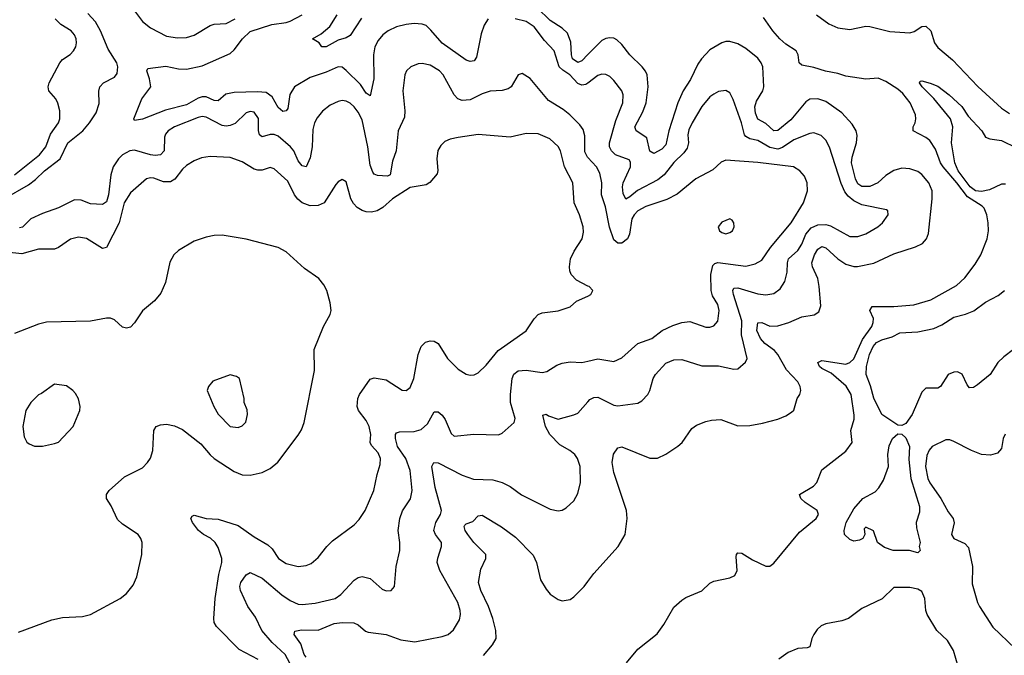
# Model space of a CAD drawing. Header units: inches. Extents: x 1934316 to 2140091, y 524953 to 667329.
# Tile 226 of 256: x 2027156 to 2032083, y 615625 to 618806. Entities that reach past the tile are written whole.
import ezdxf

# ---------------------------------------------------------------- set-up
doc = ezdxf.new("R2010")
doc.units = ezdxf.units.IN
doc.header["$MEASUREMENT"] = 0
doc.layers.add('C0621', color=7, linetype='Continuous')
doc.layers.add('C0631', color=7, linetype='Continuous')

msp = doc.modelspace()

# ---------------------------------------------------------------- linework, layer by layer
at = {"layer": 'C0621', "color": 5}
for points, elevation in [([(2027077.7, 617910), (2027200.5, 617979.5), (2027234.6, 618005.4), (2027279.6, 618050), (2027358.3, 618110), (2027397, 618190), (2027472.2, 618250), (2027506, 618290), (2027539.4, 618340.6), (2027553.5, 618386.5), (2027552.6, 618447.4), (2027557.7, 618470), (2027576.2, 618490), (2027630, 618518.9), (2027643.7, 618536.3), (2027647.6, 618570), (2027642, 618590), (2027598.6, 618658.6), (2027559.9, 618750), (2027535, 618795), (2027497.4, 618837.4)], 260), ([(2027716.3, 618870), (2027770, 618796.9), (2027810, 618764.3), (2027890, 618723.8), (2027945.3, 618714.7), (2027990, 618717.2), (2028030, 618729.2), (2028110, 618777.2), (2028130, 618783.6), (2028190, 618787.5), (2028234, 618810)], 260), ([(2029500.9, 618810), (2029481, 618779), (2029464.8, 618735.2), (2029442.2, 618617.8), (2029430, 618599.8), (2029410, 618595.9), (2029390, 618603.7), (2029270, 618688.8), (2029214.2, 618754.2), (2029190, 618776.2), (2029170, 618783.7), (2029130, 618786), (2029090, 618782.6), (2029041.6, 618770), (2028999.5, 618750), (2028972.9, 618730), (2028950, 618701.7), (2028932.7, 618670), (2028926.6, 618630), (2028927.7, 618510), (2028910, 618425.1), (2028890, 618438.5), (2028860.8, 618480.8), (2028790, 618552.2), (2028770, 618568.5), (2028750, 618569.9), (2028690, 618542.7), (2028610, 618516.1), (2028531.5, 618470), (2028508.3, 618431.7), (2028497.9, 618362.1), (2028490, 618349.8), (2028473, 618347), (2028450, 618366.2), (2028419.8, 618419.8), (2028390, 618441.4), (2028345.6, 618445.6), (2028230, 618441.9), (2028187.6, 618432.4), (2028150, 618400.3), (2028130, 618401.6), (2028090, 618419.2), (2028070, 618420.6), (2028050, 618413.8), (2027990, 618379.5), (2027886.2, 618353.9), (2027770, 618307.3), (2027730, 618302), (2027727.6, 618310), (2027766.6, 618410), (2027812.6, 618470), (2027806.3, 618510), (2027792.3, 618550), (2027798, 618562), (2027887.2, 618572.8), (2027950, 618559.3), (2027990, 618557.6), (2028070, 618574.7), (2028210, 618636.3), (2028230, 618655.6), (2028270.5, 618710), (2028310, 618746.3), (2028417.7, 618782.3), (2028490, 618791.7), (2028510, 618798.4), (2028569.7, 618830)], 240), ([(2028865.9, 618814.1), (2028810, 618726.3), (2028790, 618715.1), (2028750, 618704), (2028690, 618669.6), (2028668.7, 618670), (2028655.3, 618690), (2028622, 618710), (2028664.1, 618735.9), (2028708.7, 618771.3), (2028745.5, 618830)], 220), ([(2030000, 618631), (2029970, 618600.6), (2029950, 618591.2), (2029921.8, 618610), (2029916.7, 618630), (2029913.6, 618693.6), (2029897.7, 618737.7), (2029870, 618763.2), (2029810, 618801), (2029745.5, 618865.5)], 220), ([(2027130, 618028.7), (2027255.6, 618130), (2027286.2, 618170), (2027310, 618232.4), (2027350.6, 618290), (2027357.3, 618310), (2027356.2, 618350), (2027347.5, 618387.5), (2027336.8, 618410), (2027302.7, 618450), (2027299.3, 618470), (2027303.8, 618490), (2027356.4, 618590), (2027370, 618606.3), (2027407.9, 618632.1), (2027424.7, 618650), (2027436.3, 618670), (2027440.5, 618690), (2027438.7, 618710), (2027429.7, 618730), (2027413, 618750), (2027362, 618782), (2027334, 618810)], 280), ([(2030000, 618489), (2029990, 618481.3), (2029970, 618479), (2029950, 618486), (2029909.1, 618530), (2029873.3, 618553.3), (2029856.6, 618570), (2029830.3, 618650.3), (2029782.1, 618702.1), (2029730, 618769.8), (2029690, 618796.4), (2029635.1, 618810)], 240), ([(2030000, 618116.4), (2029998.3, 618118.3), (2029984.3, 618144.3), (2029984.6, 618224.6), (2029976.3, 618256.3), (2029960, 618280), (2029909.3, 618329.3), (2029875.8, 618355.8), (2029801.9, 618401.9), (2029710, 618511.8), (2029670, 618536), (2029650, 618529.2), (2029616.4, 618470), (2029600.8, 618459.2), (2029570, 618451.9), (2029510, 618448), (2029470, 618434.2), (2029410, 618404), (2029370, 618401.1), (2029349.2, 618409.2), (2029330, 618429.7), (2029275, 618530), (2029256.9, 618550), (2029210, 618579.1), (2029170, 618586.6), (2029150, 618585.1), (2029113.4, 618570), (2029092.4, 618550), (2029083.6, 618530), (2029072.9, 618450), (2029084.1, 618350), (2029082.4, 618317.6), (2029050.2, 618249.8), (2029040.7, 618150), (2029022.3, 618097.7), (2029010.2, 618030), (2028997.4, 618022.6), (2028946.6, 618026.6), (2028930, 618033), (2028923.2, 618043.2), (2028910, 618078), (2028897.8, 618170), (2028870, 618305.1), (2028850, 618343.2), (2028830, 618369), (2028810, 618387.9), (2028790, 618398.2), (2028770, 618400.9), (2028750, 618396.4), (2028710, 618378), (2028671.5, 618348.5), (2028645, 618315), (2028632, 618290), (2028623.5, 618256.5), (2028620.1, 618170), (2028610, 618115.1), (2028590, 618069.7), (2028570, 618074), (2028550, 618100.4), (2028528.2, 618150), (2028511.1, 618170), (2028450, 618222.5), (2028430, 618231.5), (2028409.2, 618230.8), (2028370, 618220.3), (2028356.8, 618230), (2028351.9, 618251.9), (2028350.9, 618310.9), (2028330, 618342.6), (2028310, 618346), (2028290, 618339.1), (2028234.1, 618285.9), (2028210, 618275.8), (2028190, 618273.7), (2028170, 618276.1), (2028090, 618318.3), (2028070, 618320.9), (2028050, 618317), (2027930.3, 618270), (2027899.6, 618250), (2027886.3, 618233.7), (2027881.3, 618218.7), (2027878.7, 618150), (2027860.3, 618130), (2027833.4, 618126.6), (2027810, 618129.6), (2027730, 618152.2), (2027707.2, 618150), (2027670, 618129.9), (2027650, 618109.8), (2027623.3, 618070), (2027612.9, 618030), (2027600.9, 617930), (2027590, 617894.3), (2027570, 617881.5), (2027510, 617884.4), (2027463.6, 617903.6), (2027430, 617904.2), (2027350, 617863.6), (2027270, 617835.9), (2027212.2, 617810), (2027170, 617767.3), (2027155.1, 617764.9)], 260), ([(2030000, 617472.7), (2029942.4, 617502.4), (2029916.3, 617530), (2029908.9, 617548.9), (2029907, 617570), (2029913.3, 617610), (2029931.6, 617648.4), (2029970.9, 617710), (2029977.3, 617742.7), (2029976.2, 617770), (2029958.2, 617830), (2029930.7, 617890), (2029924.1, 617990), (2029882.5, 618070), (2029862.5, 618150), (2029851.6, 618171.6), (2029809.2, 618209.2), (2029750, 618234.4), (2029690, 618236.2), (2029610, 618218.7), (2029450, 618230.8), (2029350, 618216.4), (2029310, 618207.3), (2029284.2, 618195.8), (2029263.2, 618176.8), (2029249.3, 618150.7), (2029244.1, 618110), (2029248.8, 618051.2), (2029244.8, 618035.2), (2029209.3, 617990.7), (2029190, 617979.3), (2029110, 617966.5), (2029022.3, 617910), (2028973.6, 617866.4), (2028945.3, 617850), (2028916.9, 617843.1), (2028890, 617844.4), (2028870, 617851.1), (2028845.6, 617865.6), (2028825.8, 617885.8), (2028812.7, 617910), (2028790, 617994), (2028770, 618006), (2028750, 617995.1), (2028738.7, 617981.3), (2028679.1, 617890), (2028650, 617876.9), (2028610, 617874.8), (2028570, 617889.2), (2028547.7, 617907.7), (2028531.6, 617930), (2028497.9, 617997.9), (2028430, 618059.7), (2028410, 618066.9), (2028370, 618053.5), (2028347.3, 618052.7), (2028330, 618057.2), (2028270, 618095.3), (2028210, 618116.1), (2028110, 618121), (2028065.5, 618114.5), (2028030, 618100.4), (2027990, 618075.6), (2027970, 618058), (2027931.8, 618008.2), (2027910, 617994.4), (2027875.3, 617995.3), (2027827.8, 618012.2), (2027810, 618014.5), (2027791, 618010), (2027710, 617939.8), (2027679.1, 617890), (2027653.1, 617790), (2027590, 617665.6), (2027570, 617660.3), (2027490, 617710.6), (2027450, 617718.2), (2027410, 617706.8), (2027350, 617665.4), (2027330, 617656.8), (2027250, 617656.8), (2027166.2, 617633.8), (2027090, 617641.9)], 280), ([(2027150, 615740.6), (2027316.5, 615803.5), (2027370, 615814.7), (2027470, 615819.3), (2027509.9, 615830.1), (2027658.9, 615910), (2027690, 615934), (2027723.4, 615976.6), (2027741.6, 616018.4), (2027766.9, 616130), (2027769, 616190), (2027762.5, 616210), (2027748.6, 616230), (2027670, 616281.9), (2027645.5, 616305.5), (2027613.2, 616373.2), (2027589.9, 616409.9), (2027589.8, 616430), (2027603.5, 616450), (2027681, 616519), (2027770, 616563.2), (2027795, 616590), (2027810, 616612.4), (2027822, 616650), (2027827.7, 616750), (2027839.5, 616770), (2027861.4, 616778.6), (2027890, 616781.1), (2027930, 616773), (2027970, 616755.8), (2028062.7, 616682.7), (2028108.5, 616628.5), (2028130, 616610.8), (2028230, 616545.6), (2028270, 616528.4), (2028310, 616527.2), (2028370, 616539.4), (2028410, 616560.7), (2028447.6, 616592.4), (2028550, 616726.7), (2028566.2, 616753.9), (2028579.8, 616790), (2028630.6, 617050), (2028630, 617154.8), (2028677.2, 617270), (2028709.8, 617330), (2028714.2, 617350), (2028709.8, 617389.8), (2028692.8, 617450), (2028678.9, 617478.9), (2028653.3, 617510), (2028580.7, 617560.7), (2028490, 617643.5), (2028450, 617665.3), (2028290, 617708.4), (2028170, 617728.2), (2028130, 617726.8), (2028090, 617718.3), (2028030, 617697), (2027950, 617651.6), (2027927.3, 617630), (2027907.1, 617592.9), (2027885.7, 617490), (2027861.9, 617438.1), (2027830, 617398.6), (2027770, 617348.9), (2027730.7, 617289.3), (2027710, 617267.3), (2027690, 617262.2), (2027670, 617267.9), (2027630, 617303.4), (2027610, 617312.3), (2027590, 617313), (2027510, 617298), (2027290, 617291.6), (2027250, 617282.2), (2027130, 617236.4)], 320), ([(2028350, 615605), (2028254.1, 615654.1), (2028140.5, 615770), (2028129.8, 615789.8), (2028127.1, 615810), (2028134.9, 615910), (2028153.1, 616030), (2028167.1, 616090), (2028167.2, 616110), (2028150, 616164.8), (2028134.6, 616190), (2028111.3, 616211.3), (2028075.6, 616230), (2028050.7, 616250), (2028020.7, 616290), (2028013.3, 616310), (2028018.9, 616321.1), (2028030, 616326.7), (2028090, 616310.2), (2028150, 616306.6), (2028250, 616275.2), (2028330, 616218.2), (2028398.4, 616178.4), (2028418.8, 616158.8), (2028452, 616110), (2028490, 616084), (2028550, 616069.1), (2028590, 616074.6), (2028614.5, 616085.5), (2028650, 616114), (2028692.4, 616170), (2028721.6, 616198.4), (2028830, 616278.7), (2028854.9, 616305.1), (2028884.4, 616350), (2028928.7, 616450), (2028944.4, 616530), (2028960.1, 616580.1), (2028961, 616610), (2028950, 616638.5), (2028915.8, 616675.8), (2028909.8, 616690), (2028913, 616730), (2028904.8, 616770), (2028890, 616799.9), (2028851.4, 616850), (2028844.5, 616870), (2028848, 616910), (2028856.9, 616930), (2028910, 617007.7), (2028930, 617013), (2028990, 617003.5), (2029070, 616952.4), (2029090, 616950.5), (2029110, 616964.9), (2029129.2, 617010.8), (2029149.9, 617130.1), (2029165.3, 617170), (2029187.4, 617192.6), (2029210, 617199.6), (2029230, 617197.4), (2029250, 617185.7), (2029296.9, 617110), (2029350, 617056.9), (2029390, 617031.8), (2029410, 617027), (2029431.1, 617028.9), (2029450, 617038), (2029490, 617076.5), (2029549.9, 617150.1), (2029690, 617248.9), (2029730.7, 617309.3), (2029750, 617330.3), (2029770, 617339), (2029850.8, 617349.2), (2029910, 617368.5), (2029943.3, 617396.7), (2030000, 617423.2)], 280), ([(2028520.8, 615560.8), (2028484.6, 615630), (2028419.6, 615690), (2028367.9, 615750), (2028335.8, 615815.8), (2028298, 615870), (2028261.2, 615950), (2028258.2, 615970), (2028263.1, 615990), (2028290, 616028), (2028310, 616039.5), (2028370, 616011.8), (2028468.2, 615928.2), (2028510, 615900.1), (2028550, 615881.7), (2028570, 615879.4), (2028634.5, 615885.5), (2028734, 615910), (2028763.5, 615930), (2028830, 616001.7), (2028850, 616014), (2028870, 616019.1), (2028910.4, 616010), (2028970, 615955.5), (2028990, 615948), (2029015.3, 615950), (2029032, 615970), (2029039.7, 616070), (2029058.7, 616150), (2029058.9, 616190), (2029050.7, 616250), (2029058.5, 616310), (2029072.1, 616347.9), (2029111.3, 616408.7), (2029120.7, 616450), (2029110.5, 616549.5), (2029087.9, 616610), (2029046.9, 616670), (2029036.3, 616710), (2029036.8, 616730), (2029041.9, 616738.1), (2029056.5, 616743.5), (2029130, 616744.4), (2029165.1, 616754.9), (2029196.4, 616783.5), (2029230, 616843.1), (2029250, 616843.6), (2029270, 616826.3), (2029285, 616805), (2029315.4, 616735.4), (2029330, 616721.5), (2029428.8, 616731.2), (2029551.8, 616728.2), (2029570, 616737.6), (2029631.1, 616790), (2029635.5, 616810), (2029612.7, 616890), (2029611.4, 616930), (2029619.9, 617010), (2029628.6, 617031.4), (2029650, 617048.4), (2029690, 617052.5), (2029770, 617039.7), (2029794.6, 617045.4), (2029843.3, 617076.7), (2029870, 617087.7), (2029910, 617093.8), (2029970, 617090.3), (2030000, 617097.2)], 260), ([(2028590, 615616.8), (2028580.2, 615630), (2028563.3, 615683.3), (2028529.8, 615730), (2028533.6, 615746.4), (2028567, 615753), (2028650, 615751.8), (2028730, 615784.2), (2028770, 615789.5), (2028828.4, 615788.4), (2028850, 615777.4), (2028886, 615746), (2028900.3, 615740.3), (2028990, 615730.1), (2029062.7, 615702.7), (2029133.4, 615693.4), (2029270, 615719.8), (2029299.6, 615730), (2029327.5, 615752.5), (2029356.9, 615803.1), (2029362, 615830), (2029360.3, 615850), (2029348.7, 615890), (2029258.7, 616050), (2029246, 616090), (2029248.2, 616111.8), (2029267.4, 616170), (2029266.2, 616190), (2029237.6, 616230), (2029228.9, 616250), (2029238.8, 616290), (2029262.5, 616330), (2029266.9, 616350), (2029235.1, 616464.9), (2029218.9, 616570), (2029227.8, 616590), (2029250, 616588.9), (2029370, 616527.3), (2029426.8, 616506.8), (2029523, 616503), (2029570.8, 616490), (2029610.7, 616470), (2029667.8, 616427.7), (2029810, 616355.8), (2029850, 616348.5), (2029870, 616352.4), (2029890, 616363.1), (2029930, 616398), (2029950, 616434.8), (2029962.7, 616490), (2029960.4, 616570), (2029948.2, 616610), (2029934.3, 616630), (2029909.6, 616650), (2029859.3, 616679.3), (2029809.5, 616729.5), (2029787.9, 616770), (2029773.6, 616826.4), (2029790, 616832), (2029803, 616823), (2029850, 616807.7), (2029930, 616829.2), (2029950, 616837.2), (2030000, 616893.7)], 240), ([(2029476.4, 615623.6), (2029522.3, 615677.7), (2029540.3, 615710), (2029538.6, 615750), (2029524.5, 615810), (2029501.5, 615870), (2029463.1, 615950), (2029452.3, 615990), (2029463.9, 616056.1), (2029488.9, 616110), (2029488.2, 616130), (2029429.4, 616189.4), (2029398, 616230), (2029385.7, 616250), (2029380.4, 616270), (2029383.3, 616276.7), (2029390, 616283.7), (2029424.4, 616295.6), (2029450, 616323.7), (2029470, 616326.5), (2029568, 616268), (2029637, 616217), (2029726.2, 616126.2), (2029741.9, 616090), (2029763.1, 616003.1), (2029790, 615955.5), (2029810, 615930.5), (2029850, 615903.8), (2029870, 615898.4), (2029910, 615904.4), (2029930, 615917.1), (2029981.6, 615970), (2030000, 615994.9)], 220)]:
    msp.add_lwpolyline(points, dxfattribs=dict(at, elevation=elevation))
at = {"layer": 'C0621', "color": 5, "elevation": 340}
for points in [[(2028210, 617029.2), (2028123.4, 616996.6), (2028100.7, 616970), (2028094.8, 616950), (2028127.7, 616870), (2028150, 616831.3), (2028210, 616771), (2028250, 616766), (2028270, 616774), (2028287.5, 616792.5), (2028296.2, 616830), (2028294, 616854), (2028279, 616890), (2028279, 616910), (2028255.3, 617010), (2028241.2, 617021.2)], [(2027330, 616982), (2027265.4, 616934.6), (2027250, 616928), (2027211.3, 616890), (2027187.3, 616850), (2027171, 616770), (2027178, 616718), (2027191.6, 616691.6), (2027203.6, 616683.6), (2027230, 616672), (2027270, 616672), (2027330, 616684.7), (2027350, 616692), (2027424, 616770), (2027457.2, 616850), (2027459, 616870), (2027450, 616908), (2027435.5, 616935.5), (2027422, 616950), (2027390, 616974)]]:
    msp.add_lwpolyline(points, close=True, dxfattribs=at)
at = {"layer": 'C0631', "color": 5}
for points, elevation in [([(2031143.5, 618830), (2031204.6, 618784.6), (2031250, 618765.8), (2031310, 618757.4), (2031390, 618773.2), (2031410, 618772.2), (2031510, 618746.4), (2031610, 618740.7), (2031633, 618747), (2031670, 618771.8), (2031690, 618773.4), (2031715.6, 618750), (2031734, 618690), (2031750, 618666), (2031824.2, 618604.2), (2031951.7, 618471.7), (2032070, 618363.8), (2032110, 618335.6)], 180), ([(2030192.5, 615587.5), (2030250, 615656.6), (2030346.8, 615733.2), (2030380.3, 615779.7), (2030430, 615866.1), (2030470, 615901.9), (2030490, 615914.5), (2030570, 615947.6), (2030610, 615985.6), (2030630, 615996.1), (2030710, 616012.5), (2030735.1, 616024.9), (2030746.9, 616050), (2030742.3, 616117.7), (2030743.5, 616130), (2030750, 616137.4), (2030770, 616137.1), (2030823.1, 616103.1), (2030890, 616071.6), (2030910, 616071.8), (2030930, 616085.8), (2031058.4, 616241.6), (2031142.5, 616310), (2031154, 616330), (2031146.9, 616350), (2031086.9, 616390), (2031065.1, 616410), (2031058.7, 616430), (2031128.2, 616471.8), (2031145.1, 616490), (2031170, 616554), (2031290, 616647.2), (2031322.2, 616690), (2031315.2, 616750), (2031332.3, 616807.7), (2031332.7, 616827.3), (2031317.6, 616930), (2031292.4, 616972.4), (2031217, 617037), (2031170, 617060.6), (2031158.9, 617070), (2031150.8, 617090), (2031170, 617101.2), (2031290, 617082.3), (2031310, 617090.1), (2031330, 617108.6), (2031373.8, 617206.2), (2031419.8, 617270), (2031427.4, 617290), (2031428.4, 617310), (2031410.8, 617350), (2031422.9, 617370), (2031530, 617370.7), (2031630, 617379.8), (2031715.4, 617404.6), (2031843.7, 617476.3), (2031885.6, 617514.4), (2031937, 617583), (2031965.6, 617630), (2031997.7, 617710), (2032005.1, 617750), (2032002.8, 617790), (2031995.5, 617830), (2031982.1, 617862.1), (2031973.4, 617873.4), (2031899.6, 617919.6), (2031846.6, 617990), (2031776.9, 618070), (2031764, 618090), (2031738.5, 618158.5), (2031710, 618200.6), (2031690, 618217.1), (2031627.2, 618250), (2031626.5, 618270), (2031637, 618290), (2031640.7, 618310), (2031638.2, 618330), (2031612.6, 618390), (2031576.2, 618436.2), (2031550, 618458.4), (2031490, 618496.2), (2031452.5, 618512.5), (2031390, 618509), (2031290, 618522.7), (2031250, 618536.5), (2031188, 618548), (2031130, 618566.4), (2031070, 618578.7), (2031057.3, 618590), (2031052.2, 618630), (2031041.1, 618650), (2030990, 618683), (2030960.3, 618710), (2030924.8, 618750), (2030877.6, 618817.6)], 180), ([(2030000, 615994.9), (2030030, 616035.5), (2030151, 616169), (2030186.3, 616230), (2030196, 616310), (2030193.3, 616350), (2030130, 616539.5), (2030121.2, 616590), (2030128.1, 616631.9), (2030150, 616663), (2030170, 616668.5), (2030310, 616611.2), (2030347.7, 616612.3), (2030390, 616631.7), (2030450, 616672.2), (2030471.2, 616690), (2030520.2, 616759.8), (2030543.6, 616776.4), (2030590, 616796), (2030617.3, 616802.7), (2030664.5, 616804.5), (2030750, 616773.8), (2030810, 616775.5), (2030873.8, 616786.2), (2030950, 616807.5), (2030990, 616823.5), (2031018.3, 616841.7), (2031030, 616852), (2031046.8, 616910), (2031059.8, 616930), (2031065.5, 616950), (2031061.4, 616970), (2031050, 616993.5), (2030993.2, 617053.2), (2030949.9, 617130), (2030932.6, 617150), (2030885.3, 617185.3), (2030862.7, 617210), (2030845.3, 617250), (2030850, 617288.7), (2030870, 617290.1), (2030910, 617272.9), (2030950, 617274.1), (2031005.7, 617290), (2031070, 617319.4), (2031131.3, 617328.7), (2031155.9, 617344.1), (2031165.7, 617374.3), (2031156.9, 617470), (2031150, 617511.1), (2031124.2, 617570), (2031120.4, 617590), (2031132.8, 617630), (2031150, 617657.5), (2031170, 617670.2), (2031190, 617663.5), (2031250, 617608.9), (2031290, 617582.4), (2031330, 617570.8), (2031348.7, 617571.3), (2031430, 617586.8), (2031530, 617634.3), (2031639.5, 617670), (2031673.6, 617686.4), (2031694.8, 617710), (2031703.9, 617736.1), (2031723.2, 617910), (2031721.6, 617950), (2031705.2, 617990), (2031670, 618030.6), (2031650, 618046.3), (2031610, 618058.9), (2031570, 618063.2), (2031530, 618051.5), (2031490, 618026.2), (2031450.7, 617989.3), (2031410, 617970.7), (2031370, 617971.7), (2031350, 617985.3), (2031338.5, 618010), (2031319.3, 618090), (2031321.8, 618118.2), (2031344.3, 618190), (2031346.7, 618226.7), (2031342.2, 618250), (2031322.6, 618282.6), (2031270, 618339.3), (2031190, 618396), (2031150, 618410.5), (2031110, 618408.1), (2031090, 618395.3), (2031015.6, 618304.4), (2030950, 618251.2), (2030930, 618249.2), (2030890, 618285.7), (2030850, 618307.4), (2030837.9, 618337.9), (2030834.5, 618370), (2030842.5, 618397.5), (2030875.1, 618450), (2030880.4, 618470), (2030874.5, 618570), (2030867.1, 618590), (2030850, 618613.2), (2030790, 618661.8), (2030750, 618684.5), (2030710, 618696), (2030690, 618696.5), (2030670, 618690.7), (2030610, 618655.2), (2030568.5, 618610), (2030550, 618583.7), (2030512.8, 618507.2), (2030475.7, 618450), (2030449, 618390), (2030403.8, 618250), (2030390, 618180.4), (2030370, 618158.3), (2030330, 618136.8), (2030310, 618148.2), (2030294.6, 618214.6), (2030240.5, 618250), (2030233.8, 618270), (2030275.1, 618344.9), (2030290.6, 618389.4), (2030300.9, 618470), (2030296.9, 618530), (2030288.5, 618548.5), (2030270.7, 618570), (2030209.5, 618629.5), (2030170, 618682), (2030145.1, 618705.1), (2030130, 618712.9), (2030110, 618715.4), (2030090, 618712.1), (2030070, 618702.1), (2030000, 618631)], 220), ([(2030000, 616893.7), (2030010, 616904.9), (2030030, 616915.8), (2030050, 616916.9), (2030130, 616876.9), (2030150, 616873.6), (2030250, 616887), (2030270, 616898.4), (2030299.7, 616930), (2030310, 616950.8), (2030326.2, 617010), (2030338, 617030), (2030390, 617086.5), (2030430, 617103.7), (2030470, 617105.1), (2030570, 617073), (2030653, 617073), (2030730, 617057.1), (2030750, 617058.8), (2030788.2, 617091.8), (2030795.8, 617110), (2030769, 617229), (2030770, 617299.6), (2030727.4, 617430), (2030724.4, 617450), (2030730, 617463.1), (2030750, 617463.5), (2030850, 617434), (2030890.8, 617429.2), (2030930, 617435.2), (2030961.2, 617458.8), (2030984.4, 617495.6), (2030997.5, 617542.5), (2030998.4, 617590), (2031003.2, 617610), (2031050, 617650.9), (2031070, 617682.2), (2031090, 617732.7), (2031116.4, 617763.6), (2031150, 617779), (2031190, 617781.4), (2031214.2, 617774.2), (2031310, 617721.5), (2031350, 617720.7), (2031390, 617733.6), (2031450.6, 617769.4), (2031473.3, 617790), (2031502, 617830), (2031501.2, 617850), (2031494.3, 617854.3), (2031370, 617879.8), (2031330, 617899.9), (2031302.1, 617922.1), (2031285.1, 617945.1), (2031266.8, 617986.8), (2031208.3, 618168.3), (2031190, 618202.6), (2031166.4, 618226.4), (2031130, 618238.9), (2031110, 618236.2), (2031030, 618204), (2030973.8, 618166.2), (2030950, 618158.5), (2030910, 618165.7), (2030850, 618201.7), (2030809.6, 618209.6), (2030790, 618220.9), (2030782.5, 618230), (2030768.7, 618290), (2030727.2, 618407.2), (2030710, 618439.5), (2030690, 618451.8), (2030653.3, 618446.7), (2030630, 618434), (2030610, 618419.6), (2030570, 618371.5), (2030520.6, 618290), (2030505.4, 618254.6), (2030500.5, 618230), (2030502.2, 618190), (2030496.2, 618163.8), (2030479.9, 618140.1), (2030430, 618091.9), (2030381.1, 618030), (2030350, 618004.1), (2030248.2, 617951.8), (2030210, 617919.3), (2030190, 617908.6), (2030175.6, 617935.6), (2030172.7, 617970), (2030176.7, 617990), (2030212.1, 618070), (2030213.5, 618093.5), (2030205.3, 618105.3), (2030138.2, 618130), (2030117.5, 618150), (2030107, 618170), (2030107.1, 618190), (2030139.4, 618300.6), (2030174, 618390), (2030175.8, 618430), (2030168.6, 618450), (2030130, 618502), (2030110, 618521.1), (2030090, 618532.1), (2030070, 618533.1), (2030050, 618527.4), (2030000, 618489)], 240), ([(2032090, 617982), (2032070, 617982), (2032010, 617955.2), (2031970, 617945.6), (2031939.9, 617950), (2031912.8, 617970), (2031853, 618050), (2031835.2, 618090), (2031818.7, 618190), (2031825.1, 618270), (2031814, 618310), (2031731.5, 618411.5), (2031671.8, 618470), (2031659.3, 618490), (2031662.5, 618497.5), (2031670, 618499.1), (2031711.9, 618488.1), (2031750, 618472.5), (2031808, 618430), (2031871.2, 618371.2), (2031903.3, 618323.3), (2031971.5, 618250), (2031990, 618218), (2032010.3, 618210.3), (2032070, 618200.7), (2032145.1, 618165.1)], 160), ([(2030000, 617097.2), (2030050, 617108.8), (2030130, 617095.2), (2030170, 617114), (2030250, 617186), (2030319.6, 617210), (2030371.5, 617250), (2030424.3, 617275.7), (2030470, 617291), (2030510, 617295.2), (2030590, 617267.9), (2030610, 617266.7), (2030630, 617273.7), (2030650, 617297.3), (2030657.3, 617350), (2030650, 617380.7), (2030623.3, 617423.3), (2030616.5, 617450), (2030614.2, 617530), (2030624.3, 617575.7), (2030634.7, 617585.3), (2030650, 617590.8), (2030790, 617573.2), (2030836.4, 617583.5), (2030870, 617602.4), (2030913.5, 617666.5), (2031017.2, 617790), (2031078.2, 617890), (2031099.2, 617950), (2031096.8, 617990), (2031082.9, 618022.9), (2031059.7, 618050), (2031029.1, 618069.1), (2030850, 618091.3), (2030690, 618103.1), (2030666.3, 618093.7), (2030625.4, 618054.6), (2030539.5, 618010), (2030446.8, 617933.2), (2030394.1, 617905.9), (2030290, 617870.5), (2030250, 617849.2), (2030230.8, 617830), (2030219.3, 617810), (2030207.4, 617732.6), (2030197.6, 617710), (2030170, 617687.3), (2030150, 617686.9), (2030130, 617704.7), (2030108, 617768), (2030087.9, 617870), (2030067.7, 617930), (2030069.2, 617990), (2030058.5, 618038.5), (2030043.4, 618070), (2030000, 618116.4)], 260), ([(2030000, 617423.2), (2030014.5, 617430), (2030023.7, 617450), (2030005.2, 617470), (2030000, 617472.7)], 280), ([(2032130, 617155.1), (2032080.8, 617119.2), (2032050.3, 617089.7), (2032013.4, 617030), (2031950, 616978), (2031930, 616966), (2031910, 616964), (2031898, 616978), (2031872.6, 617032.6), (2031850, 617043.1), (2031830, 617042.3), (2031803, 617030), (2031764.7, 616970), (2031750, 616962.7), (2031690, 616962), (2031670, 616942), (2031621.5, 616830), (2031590, 616786), (2031570, 616775.4), (2031550, 616776.2), (2031470, 616829.8), (2031430, 616911.2), (2031414.4, 616974.4), (2031391.9, 617030), (2031393.6, 617070), (2031408.6, 617130), (2031427.7, 617170), (2031444.6, 617190), (2031470, 617204.5), (2031521.4, 617218.6), (2031561.3, 617238.7), (2031650, 617244), (2031730, 617260.9), (2031770, 617278.2), (2031830, 617317.9), (2031890, 617332.6), (2031930.9, 617349), (2031990, 617392.4), (2032053.5, 617426.5), (2032084.2, 617450)], 160), ([(2032088, 616732), (2032078, 616710), (2032070, 616660.7), (2032050, 616636.8), (2032013.5, 616626.5), (2031970, 616629.9), (2031918.5, 616650), (2031830, 616695.4), (2031810, 616703.7), (2031790, 616704), (2031723.2, 616670), (2031707.5, 616652.5), (2031695.7, 616624.3), (2031689.6, 616570), (2031700.4, 616510), (2031710, 616488.2), (2031766.3, 616410), (2031802.7, 616342.7), (2031826.7, 616310), (2031831.8, 616288.2), (2031818.6, 616230), (2031830.3, 616210), (2031885.5, 616185.5), (2031905, 616165), (2031924, 616070), (2031923.3, 615983.3), (2031949.5, 615890), (2031959.8, 615870), (2032025.9, 615765.9), (2032138.6, 615658.6)], 180), ([(2031852.9, 615570), (2031829.9, 615650), (2031799.1, 615699.1), (2031746.4, 615750), (2031697.7, 615830), (2031690.3, 615850.3), (2031685.9, 615910), (2031670, 615944.7), (2031650, 615956.1), (2031610, 615965.2), (2031530, 615965.1), (2031471.8, 615908.2), (2031370, 615859), (2031303.2, 615810), (2031270, 615797.4), (2031190, 615782.3), (2031167.7, 615772.3), (2031146.3, 615753.7), (2031130.8, 615730), (2031120.6, 615710), (2031110, 615668.2), (2031097.2, 615662.8), (2031050, 615659.9), (2031001.2, 615638.9), (2030954.6, 615605.4)], 180)]:
    msp.add_lwpolyline(points, dxfattribs=dict(at, elevation=elevation))
for points, elevation in [([(2030710, 617808.7), (2030670, 617792.3), (2030650.7, 617770), (2030658, 617750), (2030670, 617740.4), (2030690, 617734.9), (2030710, 617740.5), (2030722.7, 617750), (2030731.8, 617770), (2030729.2, 617789.2), (2030722, 617802)], 280), ([(2031650, 616138), (2031609.6, 616149.6), (2031528, 616150), (2031484.5, 616164.5), (2031448.7, 616190), (2031428.4, 616248.4), (2031390, 616266), (2031382, 616258), (2031386, 616230), (2031376, 616210), (2031359.3, 616200.7), (2031330, 616197.2), (2031310, 616204), (2031284, 616230), (2031282, 616250), (2031291.8, 616290), (2031330, 616358.4), (2031376, 616410), (2031436.4, 616443.6), (2031456.1, 616463.9), (2031478.4, 616501.6), (2031503.4, 616570), (2031501.1, 616630), (2031507.1, 616672.8), (2031523.7, 616710), (2031550, 616734), (2031570, 616731.3), (2031590, 616714), (2031608.8, 616670), (2031605.5, 616605.5), (2031615.2, 616510), (2031659.7, 616370), (2031658.2, 616341.8), (2031642, 616290), (2031643.8, 616263.8), (2031662.8, 616190), (2031658, 616170), (2031662, 616150)], 160)]:
    msp.add_lwpolyline(points, close=True, dxfattribs=dict(at, elevation=elevation))

doc.saveas('drawing.dxf')
